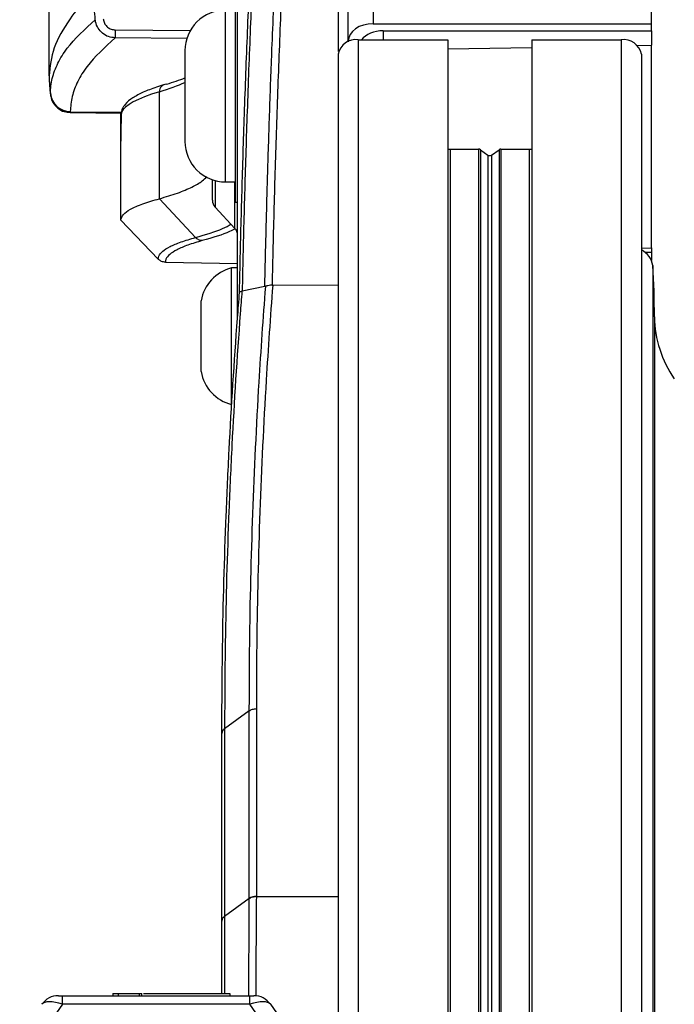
# Model space of a CAD drawing. Header units: millimetres. Extents: x 0 to 420, y 0 to 297.
# Tile 56 of 69: x 288.09 to 292.73, y 238.96 to 245.93. Entities that reach past the tile are written whole.
import ezdxf

# ---------------------------------------------------------------- set-up
doc = ezdxf.new("R2010")
doc.units = ezdxf.units.MM

msp = doc.modelspace()

# ---------------------------------------------------------------- linework, layer by layer
at = {"color": 7, "linetype": 'Continuous', "lineweight": 25}
for p, q in [((289.63484, 243.81973), (289.63484, 252.14761)), ((292.56526, 245.90062), (292.56526, 248.81182)), ((290.5937, 247.4742), (290.5937, 245.90062)), ((290.3488, 245.70418), (290.3488, 247.12778)), ((290.41788, 245.77627), (290.41788, 247.12841)), ((289.62052, 244.63656), (289.62052, 246.13973)), ((288.29912, 245.53049), (288.29912, 245.98115)), ((289.54894, 245.07789), (289.54894, 245.99657)), ((288.76767, 245.85736), (289.30024, 245.85309)), ((290.5937, 245.90062), (292.56526, 245.90062)), ((290.66528, 245.85), (292.56526, 245.85)), ((290.66528, 245.85), (290.66528, 245.78658)), ((292.56526, 245.85), (292.56526, 245.90062)), ((292.56526, 245.85), (292.56526, 245.74877)), ((289.27528, 245.79623), (288.76767, 245.8003)), ((290.41788, 245.77627), (290.41788, 245.77302)), ((290.48946, 245.78658), (290.48946, 190.11077)), ((290.48946, 245.78658), (291.12294, 245.78658)), ((291.12294, 245.78658), (291.12294, 190.11077)), ((291.71705, 245.78658), (291.71705, 190.11077)), ((291.71705, 245.78658), (292.35052, 245.78658)), ((292.35052, 245.78658), (292.35052, 190.11077)), ((289.26206, 245.71025), (289.26206, 245.06603)), ((291.12294, 245.72207), (291.71705, 245.73307)), ((292.46418, 245.7469), (292.56526, 245.74877)), ((292.56526, 244.31356), (292.56526, 245.74877)), ((290.3463, 245.68535), (290.3463, 190.00955)), ((292.49368, 245.68535), (292.49368, 190.04475)), ((288.29912, 245.53049), (288.29912, 245.53048)), ((289.08134, 244.66107), (289.08134, 245.41862)), ((288.30894, 245.404), (288.30892, 245.405)), ((288.45003, 245.2784), (288.45003, 245.27742)), ((288.45003, 245.27742), (288.81245, 245.27427)), ((288.45003, 245.27742), (288.45005, 245.27613)), ((288.45, 245.27113), (288.81157, 245.26797)), ((288.80734, 245.06854), (288.80734, 245.27253)), ((288.80734, 244.50932), (288.80734, 245.06854)), ((289.54894, 244.77972), (289.54894, 245.07789)), ((291.12294, 245.01271), (291.14083, 245.01218)), ((291.14083, 245.01218), (291.34101, 245.01218)), ((291.14083, 245.01218), (291.14083, 190.01969)), ((291.34101, 245.01218), (291.34101, 190.0234)), ((291.35365, 245.00848), (291.40735, 244.97056)), ((291.35365, 245.00848), (291.35365, 190.02363)), ((291.43264, 244.97056), (291.48633, 245.00848)), ((291.48633, 245.00848), (291.48633, 190.02609)), ((291.49898, 245.01218), (291.69915, 245.01218)), ((291.49898, 245.01218), (291.49898, 190.02632)), ((291.69915, 245.01218), (291.71705, 245.01271)), ((291.69915, 245.01218), (291.69915, 190.03003)), ((291.40735, 244.97056), (291.40735, 190.02463)), ((291.43264, 244.97056), (291.43264, 190.0251)), ((289.45589, 244.65038), (289.45589, 244.79507)), ((289.47512, 244.78925), (289.47512, 244.60156)), ((289.54894, 244.77972), (289.62052, 244.77972)), ((289.61561, 244.45091), (289.61561, 244.77972)), ((289.33675, 244.38681), (289.08134, 244.66107)), ((289.47512, 244.60156), (289.61561, 244.45091)), ((289.62052, 244.63656), (289.63484, 244.63656)), ((288.80734, 244.50832), (288.80734, 244.50932)), ((289.07305, 244.23317), (288.80734, 244.50832)), ((292.49368, 244.31135), (292.56526, 244.31356)), ((292.56526, 244.31356), (292.56526, 244.28096)), ((292.56526, 244.28096), (292.51985, 244.28096)), ((292.56526, 244.28096), (292.56526, 244.22333)), ((289.12326, 244.21135), (289.12331, 244.21135)), ((289.12331, 244.21135), (289.63484, 244.20243)), ((289.63484, 244.17086), (289.59189, 244.17086)), ((289.59189, 243.20454), (289.59189, 244.17086)), ((292.57395, 244.18725), (292.57395, 190.04623)), ((289.8273, 244.03904), (289.66691, 244.00541)), ((289.83361, 244.04098), (289.8273, 244.03904)), ((289.87862, 244.04889), (289.88304, 244.04905)), ((289.88304, 244.04905), (290.3463, 244.05202)), ((289.66691, 244.00541), (289.66532, 244.00513)), ((289.37715, 243.43717), (289.37715, 243.93823)), ((292.58622, 243.82443), (292.58622, 190.04646)), ((289.71752, 241.03504), (289.54236, 240.90814)), ((289.71752, 239.70619), (289.71752, 241.03504)), ((289.76737, 241.05039), (289.76737, 239.72154)), ((289.54236, 240.90814), (289.54236, 240.90723)), ((289.54236, 240.90723), (289.54236, 239.57929)), ((289.52313, 240.87516), (289.52313, 240.87425)), ((289.52313, 239.54628), (289.52313, 240.87425)), ((289.71752, 239.70619), (289.54236, 239.57929)), ((289.76737, 239.72081), (290.3463, 239.7202)), ((288.36552, 239.01794), (288.39484, 239.01794)), ((288.39484, 238.95689), (288.39484, 239.01794)), ((288.39484, 239.01794), (289.72089, 239.01794)), ((288.75072, 239.03225), (288.75072, 239.01794)), ((288.75072, 239.03225), (288.78956, 239.03225)), ((288.78956, 239.03225), (288.78956, 239.01794)), ((288.78956, 239.03225), (288.93839, 239.03225)), ((288.93591, 239.03404), (288.93591, 239.03225)), ((288.93839, 239.03225), (288.93839, 239.01794)), ((288.93839, 239.03225), (288.95593, 239.03225)), ((288.95593, 239.01794), (288.95593, 239.03225)), ((288.96892, 239.03225), (289.57901, 239.03225)), ((289.57901, 239.03225), (289.57901, 239.01794)), ((289.72089, 239.01794), (289.75021, 239.01794)), ((289.72089, 238.95689), (289.72089, 239.01794)), ((288.39484, 238.95689), (288.09154, 238.52374)), ((289.72089, 238.95689), (288.39484, 238.95689)), ((290.02419, 238.52374), (289.72089, 238.95689)), ((289.86748, 238.95689), (290.17078, 238.52374))]:
    msp.add_line(p, q, dxfattribs=at)
for centre, radius, start, end in [((289.54838, 245.71025), 0.28632, 89.887978, 180), ((290.73981, 245.82883), 1.97234, 179.171201, 180.828799), ((290.47156, 245.66004), 0.1278, 81.950533, 168.578246), ((292.36842, 245.66004), 0.1278, 11.421754, 98.049467), ((290.60905, 245.6497), 2.313, 182.954513, 186.04838), ((289.13246, 245.42094), 0.05117, 90.479362, 182.598948), ((288.45107, 245.42137), 0.14297, 186.179486, 269.585698), ((288.45106, 245.42038), 0.14296, 186.178554, 269.589254), ((288.86576, 245.27475), 0.05326, 154.995708, 180.188933), ((289.54838, 245.06603), 0.28632, 180, 270.112022), ((291.34139, 244.99004), 0.02214, 56.382202, 90.998035), ((291.49859, 244.99004), 0.02214, 89.001965, 123.617798), ((291.41999, 244.99), 0.02319, 236.953318, 303.046682), ((289.52747, 244.65038), 0.07158, 180, 223), ((289.56326, 244.40209), 0.07158, 360, 43), ((292.4307, 244.1685), 0.14447, 7.457615, 64.154174), ((289.65983, 243.89272), 0.28632, 103.726552, 170.854668), ((287.21226, 243.82435), 5.37396, 0.000875, 3.872096), ((293.36636, 243.83381), 0.7802, 180.688615, 214.961159), ((289.65983, 243.48268), 0.28632, 189.145332, 256.273448), ((289.56479, 240.87206), 0.04171, 122.521584, 176.988807), ((289.76721, 239.63161), 0.08919, 89.896619, 123.856146), ((288.36552, 238.87478), 0.14316, 90, 145), ((289.75021, 238.87478), 0.14316, 35, 90)]:
    msp.add_arc(centre, radius, start, end, dxfattribs=at)
for centre, major_axis, ratio, start_param, end_param in [((290.59683, 245.77406), (0.17892, -0.00442), 0.7068915, 1.6056923, 3.1590353), ((290.66841, 245.72345), (0.17892, -0.00442), 0.7068915, 1.6056923, 2.6542234), ((279.96011, 245.47514), (9.48428, 0.16823), 0.0835378, 6.0041199, 6.0853035), ((279.95917, 245.52863), (9.53796, 0.16822), 0.0830679, 6.0041367, 6.0592408), ((295.96529, 245.37652), (7.15795, 0.12528), 0.0824453, 2.8625661, 3.1021989), ((295.96529, 245.21023), (5.78079, 4.3312), 0.9746097, 2.4807874, 2.4991631), ((288.40921, 238.87478), (0.16325, -0.07819), 0.3890075, 1.8416614, 3.077224), ((289.70652, 238.87478), (0.16325, 0.07819), 0.3890075, 0.0643687, 1.2999312)]:
    msp.add_ellipse(centre, major_axis=major_axis, ratio=ratio, start_param=start_param, end_param=end_param, dxfattribs=at)
for points, knots in [([(289.64815, 243.99762), (289.64948, 244.05906), (289.65452, 244.29232), (289.66524, 244.70986), (289.68258, 245.2651), (289.70407, 245.83615), (289.73029, 246.4184), (289.7613, 247.01268), (289.78699, 247.41287), (289.80027, 247.61983)], [0, 0, 0, 0, 0.0548594, 0.2082454, 0.3616315, 0.5223732, 0.6778974, 0.8334221, 1, 1, 1, 1]), ([(289.81829, 247.62261), (289.805, 247.41417), (289.77934, 247.01179), (289.74831, 246.41323), (289.72211, 245.82676), (289.70064, 245.25157), (289.68331, 244.69224), (289.67289, 244.28248), (289.66802, 244.05697), (289.66691, 244.00541)], [0, 0, 0, 0, 0.1681158, 0.32453, 0.4820555, 0.6442983, 0.7985868, 0.9539474, 1, 1, 1, 1]), ([(289.8273, 244.03904), (289.83041, 244.17536), (289.83662, 244.44801), (289.84847, 244.87278), (289.86243, 245.30782), (289.88062, 245.80117), (289.90339, 246.32985), (289.93139, 246.89256), (289.95298, 247.25419), (289.96381, 247.43553)], [0, 0, 0, 0, 0.1280866, 0.2561733, 0.3863478, 0.5165225, 0.6894245, 0.8442607, 1, 1, 1, 1]), ([(290.01462, 247.43355), (290.00384, 247.25225), (289.98228, 246.88967), (289.95429, 246.32549), (289.92954, 245.74895), (289.90852, 245.16442), (289.89152, 244.59649), (289.88255, 244.22894), (289.87862, 244.04893), (289.87862, 244.04889)], [0, 0, 0, 0, 0.15631, 0.3126199, 0.486675, 0.6576695, 0.8289632, 0.9999575, 1, 1, 1, 1]), ([(288.61601, 246.14259), (288.61357, 246.13872), (288.5985, 246.1149), (288.53495, 246.04862), (288.42567, 245.91049), (288.32065, 245.72871), (288.3063, 245.59659), (288.29912, 245.53049)], [0, 0, 0, 0, 0.0117013, 0.0722088, 0.3141935, 0.6568871, 1, 1, 1, 1]), ([(288.627, 245.92884), (288.62276, 245.98123), (288.617, 246.05239), (288.61622, 246.12376), (288.61602, 246.14259)], [0, 0, 0, 0, 0.7361158, 1, 1, 1, 1]), ([(288.30892, 245.40598), (288.30892, 245.40598), (288.30916, 245.44152), (288.31795, 245.51328), (288.35813, 245.62002), (288.4417, 245.75893), (288.55359, 245.86153), (288.627, 245.92884)], [0, 0, 0, 0, 0.0000007, 0.2037107, 0.4074721, 0.6112331, 1, 1, 1, 1]), ([(288.76767, 245.8003), (288.75163, 245.80206), (288.71951, 245.80558), (288.67697, 245.83067), (288.64506, 245.86717), (288.6306, 245.90245), (288.62772, 245.92351), (288.627, 245.92884)], [0, 0, 0, 0, 0.2310896, 0.4626691, 0.6930315, 0.9222733, 1, 1, 1, 1]), ([(288.68315, 245.93439), (288.68358, 245.93118), (288.68526, 245.91853), (288.6939, 245.89733), (288.71308, 245.87542), (288.73868, 245.86043), (288.75801, 245.85838), (288.76767, 245.85736)], [0, 0, 0, 0, 0.077747, 0.3068364, 0.5369565, 0.7685092, 1, 1, 1, 1]), ([(288.76767, 245.8003), (288.69426, 245.73306), (288.58244, 245.63061), (288.49937, 245.49198), (288.45794, 245.38536), (288.45267, 245.31405), (288.45003, 245.2784)], [0, 0, 0, 0, 0.3890527, 0.5926729, 0.7963808, 1, 1, 1, 1]), ([(288.29912, 245.52331), (288.30036, 245.50234), (288.30282, 245.46035), (288.30701, 245.41848), (288.30911, 245.39752)], [0, 0, 0, 0, 0.49937363, 1, 1, 1, 1]), ([(289.11712, 245.46991), (289.09792, 245.46378), (289.04136, 245.44571), (288.96326, 245.41504), (288.88972, 245.37594), (288.84198, 245.33935), (288.82378, 245.30801), (288.81724, 245.29674)], [0, 0, 0, 0, 0.1236102, 0.3643025, 0.6079992, 0.8591112, 1, 1, 1, 1]), ([(288.30856, 245.40397), (288.30864, 245.40272), (288.30904, 245.39692), (288.3124, 245.37532), (288.32596, 245.3391), (288.3598, 245.30039), (288.40392, 245.27532), (288.43536, 245.27345), (288.44959, 245.2726)], [0, 0, 0, 0, 0.0184744, 0.0858076, 0.3054158, 0.5582233, 0.8000812, 1, 1, 1, 1]), ([(288.30892, 245.405), (288.3089, 245.40559), (288.30887, 245.40618), (288.30892, 245.40598), (288.30892, 245.40598)], [0, 0, 0, 0, 0.99963467, 1, 1, 1, 1]), ([(288.81249, 245.27458), (288.81212, 245.27285), (288.81135, 245.26925), (288.81084, 245.25569), (288.81058, 245.24865)], [0, 0, 0, 0, 0.48123752, 1, 1, 1, 1]), ([(288.81767, 245.29716), (288.81682, 245.29555), (288.81593, 245.29388), (288.81549, 245.29239), (288.81548, 245.29234)], [0, 0, 0, 0, 0.96194554, 1, 1, 1, 1]), ([(288.80783, 245.11807), (288.80774, 245.11092), (288.80747, 245.08874), (288.80739, 245.0767), (288.80734, 245.06854)], [0, 0, 0, 0, 0.3219742, 1, 1, 1, 1]), ([(289.08134, 244.66107), (289.12543, 244.67434), (289.21552, 244.70145), (289.3145, 244.74348), (289.38394, 244.78245), (289.4064, 244.80741), (289.41574, 244.81779)], [0, 0, 0, 0, 0.2637289, 0.538953, 0.8082343, 1, 1, 1, 1]), ([(288.80734, 244.50932), (288.81088, 244.523), (288.81768, 244.54928), (288.87289, 244.58809), (288.95558, 244.62522), (289.04016, 244.64933), (289.08134, 244.66107)], [0, 0, 0, 0, 0.2602274, 0.5000726, 0.7566382, 1, 1, 1, 1]), ([(289.33675, 244.38681), (289.40839, 244.40764), (289.51405, 244.43837), (289.5695, 244.47078), (289.58735, 244.48121)], [0, 0, 0, 0, 0.678075, 1, 1, 1, 1]), ([(289.61708, 244.4488), (289.60477, 244.44182), (289.55369, 244.41283), (289.45753, 244.38535), (289.38454, 244.3645)], [0, 0, 0, 0, 0.2410637, 1, 1, 1, 1]), ([(289.07306, 244.23316), (289.07376, 244.24041), (289.07557, 244.25915), (289.1003, 244.28901), (289.1528, 244.32243), (289.22912, 244.35519), (289.30083, 244.37626), (289.33675, 244.38681)], [0, 0, 0, 0, 0.135919, 0.3515459, 0.5679645, 0.7835858, 1, 1, 1, 1]), ([(289.38454, 244.3645), (289.34904, 244.35402), (289.27792, 244.33303), (289.20231, 244.30042), (289.1502, 244.26709), (289.1257, 244.23732), (289.12397, 244.21859), (289.12331, 244.21135)], [0, 0, 0, 0, 0.21556654, 0.43192681, 0.64749305, 0.86385155, 1, 1, 1, 1]), ([(289.12326, 244.21135), (289.11392, 244.21258), (289.09654, 244.21487), (289.08057, 244.22567), (289.07398, 244.23223), (289.07306, 244.23316)], [0, 0, 0, 0, 0.49983, 0.9295931, 1, 1, 1, 1]), ([(289.71752, 241.03504), (289.71808, 241.19016), (289.71977, 241.65553), (289.73906, 242.43147), (289.77934, 243.27823), (289.81613, 243.81469), (289.83359, 244.04078), (289.83361, 244.04098)], [0, 0, 0, 0, 0.1548605, 0.4645904, 0.7743204, 0.9997993, 1, 1, 1, 1]), ([(289.88304, 244.04905), (289.86688, 243.82483), (289.82838, 243.2905), (289.78915, 242.44585), (289.7696, 241.67045), (289.76793, 241.2054), (289.76737, 241.05039)], [0, 0, 0, 0, 0.2243387, 0.534605, 0.8448714, 1, 1, 1, 1]), ([(289.87862, 244.04889), (289.8717, 244.0483), (289.85789, 244.04712), (289.84303, 244.04427), (289.83598, 244.04181), (289.83361, 244.04098)], [0, 0, 0, 0, 0.3995577, 0.7980658, 1, 1, 1, 1]), ([(289.52313, 240.87516), (289.52409, 241.07912), (289.5265, 241.59346), (289.54579, 242.26322), (289.58106, 243.03936), (289.61423, 243.56577), (289.64338, 243.93686), (289.64815, 243.99762)], [0, 0, 0, 0, 0.19601806, 0.49428855, 0.64339354, 0.94161219, 1, 1, 1, 1]), ([(289.66532, 244.00513), (289.66532, 244.00511), (289.66115, 243.95259), (289.63308, 243.5898), (289.60019, 243.07177), (289.565, 242.29584), (289.54571, 241.62625), (289.54331, 241.11205), (289.54236, 240.90814)], [0, 0, 0, 0, 0.0000144, 0.0508934, 0.3514857, 0.5017774, 0.8024218, 1, 1, 1, 1]), ([(289.66532, 244.00513), (289.66082, 244.00426), (289.65126, 244.00242), (289.64808, 243.99963), (289.64807, 243.99795), (289.64815, 243.99764), (289.64815, 243.99762)], [0, 0, 0, 0, 0.4207211, 0.8945884, 0.9925788, 1, 1, 1, 1]), ([(289.71481, 239.01794), (289.71484, 239.06653), (289.7149, 239.181), (289.71537, 239.3489), (289.71613, 239.51651), (289.71688, 239.63131), (289.71739, 239.69093), (289.71752, 239.70568)], [0, 0, 0, 0, 0.1925227, 0.453473, 0.6843511, 0.9219168, 1, 1, 1, 1]), ([(289.71752, 239.70568), (289.71752, 239.70585), (289.71752, 239.70602), (289.71752, 239.70619), (289.71752, 239.70619)], [0, 0, 0, 0, 0.9937257, 1, 1, 1, 1]), ([(289.76737, 239.72081), (289.76721, 239.70575), (289.7666, 239.64617), (289.76568, 239.5292), (289.76476, 239.3602), (289.76416, 239.1862), (289.76408, 239.06815), (289.76405, 239.01513)], [0, 0, 0, 0, 0.0777374, 0.3076306, 0.5441902, 0.7952796, 1, 1, 1, 1]), ([(289.76737, 239.72154), (289.76737, 239.72145), (289.76737, 239.72121), (289.76737, 239.72097), (289.76737, 239.72081)], [0, 0, 0, 0, 0.3412857, 1, 1, 1, 1]), ([(289.54236, 239.57929), (289.54236, 239.57929), (289.54232, 239.54356), (289.54223, 239.46632), (289.54213, 239.33748), (289.54206, 239.19886), (289.54202, 239.09505), (289.54203, 239.03954), (289.54203, 239.03225)], [0, 0, 0, 0, 0.0000071, 0.2408789, 0.481752, 0.72266, 0.9635688, 1, 1, 1, 1]), ([(289.52313, 239.03225), (289.52313, 239.03845), (289.52313, 239.1353), (289.52313, 239.32611), (289.52313, 239.47289), (289.52313, 239.54628)], [0, 0, 0, 0, 0.0330564, 0.5165957, 1, 1, 1, 1])]:
    msp.add_open_spline(points, degree=3, knots=knots, dxfattribs=at)
for points in [[(289.38454, 244.3645), (289.3801, 244.36493), (289.37122, 244.36581), (289.35849, 244.37049), (289.34664, 244.37729), (289.34004, 244.38364), (289.33675, 244.38681)], [(289.71752, 241.03504), (289.72091, 241.03723), (289.72769, 241.04162), (289.74002, 241.04631), (289.75335, 241.04952), (289.7627, 241.0501), (289.76737, 241.05039)], [(289.54236, 240.90814), (289.53949, 240.90581), (289.53373, 240.90117), (289.52777, 240.89297), (289.52386, 240.88423), (289.52337, 240.87818), (289.52313, 240.87516)], [(289.71752, 239.70619), (289.72091, 239.70838), (289.72769, 239.71277), (289.74002, 239.71746), (289.75335, 239.72067), (289.7627, 239.72125), (289.76737, 239.72154)], [(289.54236, 239.57929), (289.53949, 239.57696), (289.53373, 239.57231), (289.52777, 239.56411), (289.52386, 239.55536), (289.52337, 239.54931), (289.52313, 239.54628)]]:
    msp.add_open_spline(points, degree=3, dxfattribs=at)

doc.saveas('drawing.dxf')
